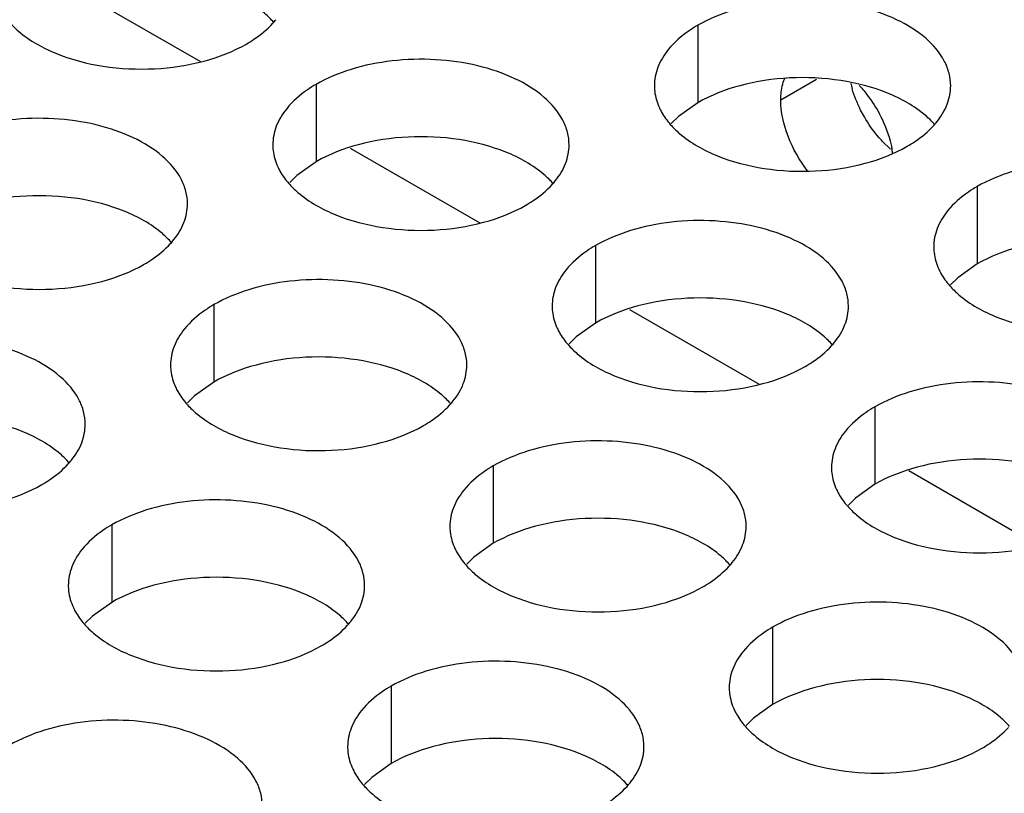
# Model space of a CAD drawing. Header units: inches. Extents: x 0 to 34, y 0 to 22.
# Tile 105 of 164: x 17.841 to 18.007, y 19.434 to 19.565. Entities that reach past the tile are written whole.
import ezdxf

# ---------------------------------------------------------------- set-up
doc = ezdxf.new("R2010")
doc.units = ezdxf.units.IN
doc.header["$LTSCALE"] = 1.87
doc.header["$MEASUREMENT"] = 0
doc.layers.get('0').update_dxf_attribs({"linetype": 'CONTINUOUS'})
doc.layers.add('02___PRT_ALL_AXES', color=7, linetype='CONTINUOUS')

msp = doc.modelspace()

# ---------------------------------------------------------------- linework, layer by layer
at = {"color": 7, "linetype": 'CONTINUOUS'}
for p, q in [((17.849493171, 19.5704490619), (17.8713761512, 19.5578141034)), ((17.896633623, 19.5432307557), (17.9185166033, 19.5305957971)), ((17.9437740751, 19.5160124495), (17.9656570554, 19.5033774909)), ((17.9909145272, 19.4887941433), (18.0127975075, 19.4761591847))]:
    msp.add_line(p, q, dxfattribs=at)
at = {"layer": '02___PRT_ALL_AXES', "color": 7, "linetype": 'CONTINUOUS'}
for p, q in [((17.9553176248, 19.5639479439), (17.9553176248, 19.5508844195)), ((17.8909225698, 19.5539853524), (17.8909225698, 19.5409218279)), ((17.9753748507, 19.5548270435), (17.9693279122, 19.551335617)), ((17.9553176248, 19.5508844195), (17.9520634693, 19.5485679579)), ((17.9520634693, 19.5485679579), (17.9508521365, 19.5473773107)), ((17.8909225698, 19.5409218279), (17.8876684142, 19.5386053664)), ((17.8876684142, 19.5386053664), (17.8864570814, 19.5374147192)), ((18.0024580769, 19.5367296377), (18.0024580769, 19.5236661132)), ((17.9380630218, 19.5267670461), (17.9380630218, 19.5137035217)), ((18.0024580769, 19.5236661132), (17.9992039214, 19.5213496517)), ((17.9992039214, 19.5213496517), (17.9979925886, 19.5201590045)), ((17.8736679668, 19.5168044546), (17.8736679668, 19.5037409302)), ((17.9380630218, 19.5137035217), (17.9348088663, 19.5113870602)), ((17.9348088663, 19.5113870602), (17.9335975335, 19.5101964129)), ((17.8736679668, 19.5037409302), (17.8704138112, 19.5014244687)), ((17.8704138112, 19.5014244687), (17.8692024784, 19.5002338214)), ((17.9852034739, 19.4995487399), (17.9852034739, 19.4864852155)), ((17.9208084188, 19.4895861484), (17.9208084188, 19.476522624)), ((17.9852034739, 19.4864852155), (17.9819493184, 19.484168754)), ((17.9819493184, 19.484168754), (17.9807379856, 19.4829781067)), ((17.8564133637, 19.4796235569), (17.8564133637, 19.4665600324)), ((17.9208084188, 19.476522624), (17.9175542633, 19.4742061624)), ((17.9175542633, 19.4742061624), (17.9163429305, 19.4730155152)), ((17.8564133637, 19.4665600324), (17.8531592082, 19.4642435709)), ((17.8531592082, 19.4642435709), (17.8519478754, 19.4630529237)), ((17.9679488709, 19.4623678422), (17.9679488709, 19.4493043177)), ((17.9035538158, 19.4524052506), (17.9035538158, 19.4393417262)), ((17.9679488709, 19.4493043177), (17.9646947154, 19.4469878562)), ((17.9646947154, 19.4469878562), (17.9634833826, 19.445797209)), ((17.9035538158, 19.4393417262), (17.9002996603, 19.4370252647)), ((17.9002996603, 19.4370252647), (17.8990883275, 19.4358346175))]:
    msp.add_line(p, q, dxfattribs=at)
at = {"layer": '02___PRT_ALL_AXES', "color": 3, "linetype": 'CONTINUOUS'}
msp.add_line((17.9878620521, 19.5430402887), (17.9865132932, 19.544331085), dxfattribs=at)
for centre, radius, start, end in [((17.8735189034, 19.5734740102), 0.0136346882, 317.6962685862, 321.0162667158), ((17.9998012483, 19.5587212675), 0.019231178, 193.694544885, 196.5380706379), ((17.9850544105, 19.5562182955), 0.0136346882, 317.6962685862, 321.0162667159), ((17.9206593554, 19.546255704), 0.0136346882, 317.696268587, 321.0162667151), ((17.8562643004, 19.5362931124), 0.0136346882, 317.6962685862, 321.0162667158), ((17.9677998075, 19.5190373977), 0.0136346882, 317.6962685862, 321.0162667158), ((17.9034047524, 19.5090748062), 0.0136346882, 317.6962685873, 321.0162667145), ((17.8390096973, 19.4991122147), 0.0136346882, 317.6962685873, 321.0162667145), ((17.9505452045, 19.4818565), 0.0136346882, 317.696268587, 321.0162667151), ((17.8861501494, 19.4718939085), 0.0136346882, 317.6962685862, 321.0162667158), ((17.9332906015, 19.4446756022), 0.0136346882, 317.696268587, 321.0162667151)]:
    msp.add_arc(centre, radius, start, end, dxfattribs=at)
at = {"layer": '02___PRT_ALL_AXES', "color": 7, "linetype": 'CONTINUOUS'}
msp.add_arc((17.9713864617, 19.5399701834), 0.0169854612, 8.2131773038, 10.8268831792, dxfattribs=at)
for points, knots in [([(17.8837752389, 19.564439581), (17.8832967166, 19.5649869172), (17.8809919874, 19.5672397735), (17.8781034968, 19.5688258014), (17.8757991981, 19.5697574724)], [0, 0, 0, 0, 0.2263074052, 1, 1, 1, 1]), ([(17.9873347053, 19.5525017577), (17.9848163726, 19.5535199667), (17.9793337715, 19.5549310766), (17.9708607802, 19.5553400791), (17.9626267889, 19.5541210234), (17.9575321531, 19.5521630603), (17.9553176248, 19.5508844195)], [0, 0, 0, 0, 0.2471885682, 0.5098846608, 0.7673009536, 1, 1, 1, 1]), ([(17.9693279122, 19.551335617), (17.9693279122, 19.5516680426), (17.9693775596, 19.5529000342), (17.969634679, 19.5541350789), (17.9699845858, 19.5549660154)], [0, 0, 0, 0, 0.2693821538, 1, 1, 1, 1]), ([(17.9825599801, 19.5538032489), (17.9828428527, 19.5535010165), (17.9839591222, 19.5522309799), (17.9849268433, 19.5508316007), (17.9855652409, 19.5497263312)], [0, 0, 0, 0, 0.2448951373, 1, 1, 1, 1]), ([(17.9953107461, 19.5471838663), (17.9948322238, 19.5477312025), (17.9925274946, 19.5499840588), (17.9896390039, 19.5515700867), (17.9873347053, 19.5525017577)], [0, 0, 0, 0, 0.2263074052, 1, 1, 1, 1]), ([(17.9739072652, 19.5393018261), (17.9725064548, 19.5410925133), (17.9703319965, 19.5449233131), (17.9693279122, 19.5492631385), (17.9693279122, 19.551335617)], [0, 0, 0, 0, 0.5231279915, 1, 1, 1, 1]), ([(17.9855652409, 19.5497263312), (17.9858681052, 19.5492019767), (17.98696159, 19.5471241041), (17.9877426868, 19.544872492), (17.9880695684, 19.5431607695)], [0, 0, 0, 0, 0.2578735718, 1, 1, 1, 1]), ([(17.9229396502, 19.5425391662), (17.9204213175, 19.5435573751), (17.9149387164, 19.5449684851), (17.9064657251, 19.5453774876), (17.8982317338, 19.5441584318), (17.893137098, 19.5422004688), (17.8909225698, 19.5409218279)], [0, 0, 0, 0, 0.2471885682, 0.5098846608, 0.7673009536, 1, 1, 1, 1]), ([(17.930915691, 19.5372212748), (17.9304371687, 19.5377686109), (17.9281324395, 19.5400214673), (17.9252439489, 19.5416074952), (17.9229396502, 19.5425391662)], [0, 0, 0, 0, 0.2263074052, 1, 1, 1, 1]), ([(17.8585445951, 19.5325765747), (17.8560262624, 19.5335947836), (17.8505436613, 19.5350058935), (17.8420706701, 19.5354148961), (17.8338366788, 19.5341958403), (17.828742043, 19.5322378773), (17.8265275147, 19.5309592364)], [0, 0, 0, 0, 0.2471885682, 0.5098846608, 0.7673009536, 1, 1, 1, 1]), ([(17.8665206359, 19.5272586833), (17.8660421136, 19.5278060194), (17.8637373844, 19.5300588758), (17.8608488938, 19.5316449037), (17.8585445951, 19.5325765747)], [0, 0, 0, 0, 0.2263074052, 1, 1, 1, 1]), ([(18.0344751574, 19.5252834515), (18.0319568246, 19.5263016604), (18.0264742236, 19.5277127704), (18.0180012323, 19.5281217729), (18.009767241, 19.5269027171), (18.0046726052, 19.5249447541), (18.0024580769, 19.5236661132)], [0, 0, 0, 0, 0.2471885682, 0.5098846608, 0.7673009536, 1, 1, 1, 1]), ([(17.9700801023, 19.51532086), (17.9675617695, 19.5163390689), (17.9620791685, 19.5177501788), (17.9536061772, 19.5181591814), (17.9453721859, 19.5169401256), (17.9402775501, 19.5149821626), (17.9380630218, 19.5137035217)], [0, 0, 0, 0, 0.2471885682, 0.5098846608, 0.7673009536, 1, 1, 1, 1]), ([(17.9780561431, 19.5100029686), (17.9775776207, 19.5105503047), (17.9752728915, 19.5128031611), (17.9723844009, 19.514389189), (17.9700801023, 19.51532086)], [0, 0, 0, 0, 0.2263074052, 1, 1, 1, 1]), ([(17.9056850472, 19.5053582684), (17.9031667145, 19.5063764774), (17.8976841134, 19.5077875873), (17.8892111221, 19.5081965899), (17.8809771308, 19.5069775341), (17.875882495, 19.5050195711), (17.8736679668, 19.5037409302)], [0, 0, 0, 0, 0.2471885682, 0.5098846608, 0.7673009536, 1, 1, 1, 1]), ([(17.913661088, 19.500040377), (17.9131825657, 19.5005877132), (17.9108778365, 19.5028405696), (17.9079893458, 19.5044265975), (17.9056850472, 19.5053582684)], [0, 0, 0, 0, 0.2263074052, 1, 1, 1, 1]), ([(17.8412899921, 19.4953956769), (17.8387716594, 19.4964138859), (17.8332890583, 19.4978249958), (17.8248160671, 19.4982339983), (17.8165820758, 19.4970149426), (17.81148744, 19.4950569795), (17.8092729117, 19.4937783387)], [0, 0, 0, 0, 0.2471885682, 0.5098846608, 0.7673009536, 1, 1, 1, 1]), ([(17.8492660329, 19.4900777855), (17.8487875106, 19.4906251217), (17.8464827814, 19.492877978), (17.8435942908, 19.4944640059), (17.8412899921, 19.4953956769)], [0, 0, 0, 0, 0.2263074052, 1, 1, 1, 1]), ([(18.0172205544, 19.4881025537), (18.0147022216, 19.4891207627), (18.0092196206, 19.4905318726), (18.0007466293, 19.4909408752), (17.992512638, 19.4897218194), (17.9874180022, 19.4877638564), (17.9852034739, 19.4864852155)], [0, 0, 0, 0, 0.2471885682, 0.5098846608, 0.7673009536, 1, 1, 1, 1]), ([(17.9528254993, 19.4781399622), (17.9503071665, 19.4791581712), (17.9448245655, 19.4805692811), (17.9363515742, 19.4809782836), (17.9281175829, 19.4797592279), (17.9230229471, 19.4778012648), (17.9208084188, 19.476522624)], [0, 0, 0, 0, 0.2471885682, 0.5098846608, 0.7673009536, 1, 1, 1, 1]), ([(17.9608015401, 19.4728220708), (17.9603230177, 19.473369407), (17.9580182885, 19.4756222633), (17.9551297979, 19.4772082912), (17.9528254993, 19.4781399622)], [0, 0, 0, 0, 0.2263074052, 1, 1, 1, 1]), ([(17.8884304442, 19.4681773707), (17.8859121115, 19.4691955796), (17.8804295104, 19.4706066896), (17.8719565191, 19.4710156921), (17.8637225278, 19.4697966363), (17.858627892, 19.4678386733), (17.8564133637, 19.4665600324)], [0, 0, 0, 0, 0.2471885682, 0.5098846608, 0.7673009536, 1, 1, 1, 1]), ([(17.896406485, 19.4628594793), (17.8959279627, 19.4634068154), (17.8936232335, 19.4656596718), (17.8907347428, 19.4672456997), (17.8884304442, 19.4681773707)], [0, 0, 0, 0, 0.2263074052, 1, 1, 1, 1]), ([(17.9999659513, 19.450921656), (17.9974476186, 19.4519398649), (17.9919650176, 19.4533509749), (17.9834920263, 19.4537599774), (17.975258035, 19.4525409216), (17.9701633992, 19.4505829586), (17.9679488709, 19.4493043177)], [0, 0, 0, 0, 0.2471885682, 0.5098846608, 0.7673009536, 1, 1, 1, 1]), ([(18.0079419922, 19.4456037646), (18.0074634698, 19.4461511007), (18.0051587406, 19.4484039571), (18.00227025, 19.449989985), (17.9999659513, 19.450921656)], [0, 0, 0, 0, 0.2263074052, 1, 1, 1, 1]), ([(17.9355708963, 19.4409590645), (17.9330525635, 19.4419772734), (17.9275699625, 19.4433883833), (17.9190969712, 19.4437973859), (17.9108629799, 19.4425783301), (17.9057683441, 19.4406203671), (17.9035538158, 19.4393417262)], [0, 0, 0, 0, 0.2471885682, 0.5098846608, 0.7673009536, 1, 1, 1, 1]), ([(17.9435469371, 19.4356411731), (17.9430684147, 19.4361885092), (17.9407636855, 19.4384413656), (17.9378751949, 19.4400273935), (17.9355708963, 19.4409590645)], [0, 0, 0, 0, 0.2263074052, 1, 1, 1, 1])]:
    msp.add_open_spline(points, degree=3, knots=knots, dxfattribs=at)
at = {"layer": '02___PRT_ALL_AXES', "color": 3, "linetype": 'CONTINUOUS'}
for points, knots in [([(17.9979943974, 19.553731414), (17.9979946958, 19.5544433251), (17.9978062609, 19.5559025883), (17.9966554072, 19.5588135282), (17.9937314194, 19.562174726), (17.9887108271, 19.5652241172), (17.982443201, 19.5673239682), (17.9754164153, 19.5683098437), (17.9681904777, 19.5681131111), (17.9613601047, 19.5667448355), (17.9571681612, 19.5650164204), (17.9553176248, 19.5639479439)], [0, 0, 0, 0, 0.0428834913, 0.0875237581, 0.1869142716, 0.3042190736, 0.4379395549, 0.5823561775, 0.7295584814, 0.8712822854, 1, 1, 1, 1]), ([(17.8391443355, 19.5644904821), (17.8396228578, 19.5639431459), (17.841927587, 19.5616902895), (17.8448160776, 19.5601042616), (17.8471203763, 19.5591725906)], [0, 0, 0, 0, 0.2263074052, 1, 1, 1, 1]), ([(17.8791374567, 19.5607899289), (17.8795733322, 19.5610415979), (17.881183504, 19.5620428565), (17.8826655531, 19.5632660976), (17.8836029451, 19.5642970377)], [0, 0, 0, 0, 0.2653620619, 1, 1, 1, 1]), ([(17.9553176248, 19.5639479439), (17.9548165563, 19.5636586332), (17.9529907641, 19.5625109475), (17.9513306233, 19.5610695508), (17.9503375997, 19.5598414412)], [0, 0, 0, 0, 0.2681225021, 1, 1, 1, 1]), ([(17.8471203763, 19.5591725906), (17.849638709, 19.5581543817), (17.8551213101, 19.5567432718), (17.8635943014, 19.5563342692), (17.8718282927, 19.557553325), (17.8769229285, 19.559511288), (17.8791374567, 19.5607899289)], [0, 0, 0, 0, 0.2471885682, 0.5098846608, 0.7673009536, 1, 1, 1, 1]), ([(17.9335993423, 19.5437688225), (17.9335996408, 19.5444807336), (17.9334112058, 19.5459399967), (17.9322603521, 19.5488509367), (17.9293363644, 19.5522121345), (17.924315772, 19.5552615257), (17.9180481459, 19.5573613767), (17.9110213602, 19.5583472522), (17.9037954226, 19.5581505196), (17.8969650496, 19.556782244), (17.8927731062, 19.5550538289), (17.8909225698, 19.5539853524)], [0, 0, 0, 0, 0.0428834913, 0.0875237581, 0.1869142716, 0.3042190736, 0.4379395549, 0.5823561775, 0.7295584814, 0.8712822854, 1, 1, 1, 1]), ([(17.9503375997, 19.5598414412), (17.9496148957, 19.5589476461), (17.9484394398, 19.5570315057), (17.947996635, 19.5548088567), (17.9479961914, 19.5537507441)], [0, 0, 0, 0, 0.520681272, 1, 1, 1, 1]), ([(17.8909225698, 19.5539853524), (17.8904215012, 19.5536960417), (17.8885957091, 19.552548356), (17.8869355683, 19.5511069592), (17.8859425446, 19.5498788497)], [0, 0, 0, 0, 0.2681225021, 1, 1, 1, 1]), ([(17.9479961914, 19.5537507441), (17.9479960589, 19.5534347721), (17.9480677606, 19.5521488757), (17.9484388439, 19.5508852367), (17.9488471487, 19.5500051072)], [0, 0, 0, 0, 0.2456633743, 1, 1, 1, 1]), ([(17.9834275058, 19.5484935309), (17.9832077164, 19.5488740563), (17.982385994, 19.5503958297), (17.9817325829, 19.5520104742), (17.9813656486, 19.553247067)], [0, 0, 0, 0, 0.2541104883, 1, 1, 1, 1]), ([(17.995652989, 19.5476407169), (17.9963756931, 19.5485345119), (17.997551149, 19.5504506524), (17.9979939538, 19.5526733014), (17.9979943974, 19.553731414)], [0, 0, 0, 0, 0.520681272, 1, 1, 1, 1]), ([(17.9488471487, 19.5500051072), (17.9489593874, 19.549763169), (17.9494666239, 19.5487756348), (17.9501251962, 19.5478691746), (17.9506798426, 19.5472347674)], [0, 0, 0, 0, 0.2404086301, 1, 1, 1, 1]), ([(17.8692042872, 19.533806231), (17.8692045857, 19.5345181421), (17.8690161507, 19.5359774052), (17.867865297, 19.5388883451), (17.8649413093, 19.5422495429), (17.859920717, 19.5452989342), (17.8536530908, 19.5473987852), (17.8466263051, 19.5483846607), (17.8394003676, 19.548187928), (17.8325699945, 19.5468196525), (17.8283780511, 19.5450912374), (17.8265275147, 19.5440227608)], [0, 0, 0, 0, 0.0428834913, 0.0875237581, 0.1869142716, 0.3042190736, 0.4379395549, 0.5823561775, 0.7295584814, 0.8712822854, 1, 1, 1, 1]), ([(17.8859425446, 19.5498788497), (17.8852198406, 19.5489850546), (17.8840443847, 19.5470689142), (17.8836015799, 19.5448462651), (17.8836011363, 19.5437881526)], [0, 0, 0, 0, 0.520681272, 1, 1, 1, 1]), ([(17.9865132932, 19.544331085), (17.9862223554, 19.5446382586), (17.9850738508, 19.5459319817), (17.9840808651, 19.547362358), (17.9834275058, 19.5484935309)], [0, 0, 0, 0, 0.2446439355, 1, 1, 1, 1]), ([(17.9506798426, 19.5472347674), (17.951158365, 19.5466874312), (17.9534630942, 19.5444345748), (17.9563515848, 19.5428485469), (17.9586558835, 19.5419168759)], [0, 0, 0, 0, 0.2263074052, 1, 1, 1, 1]), ([(17.9906729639, 19.5435342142), (17.9911088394, 19.5437858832), (17.9927190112, 19.5447871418), (17.9942010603, 19.5460103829), (17.9951384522, 19.547041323)], [0, 0, 0, 0, 0.2653620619, 1, 1, 1, 1]), ([(17.8836011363, 19.5437881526), (17.8836010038, 19.5434721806), (17.8836727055, 19.5421862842), (17.8840437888, 19.5409226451), (17.8844520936, 19.5400425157)], [0, 0, 0, 0, 0.2456633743, 1, 1, 1, 1]), ([(17.931257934, 19.5376781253), (17.931980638, 19.5385719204), (17.9331560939, 19.5404880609), (17.9335988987, 19.5427107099), (17.9335993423, 19.5437688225)], [0, 0, 0, 0, 0.520681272, 1, 1, 1, 1]), ([(17.9586558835, 19.5419168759), (17.9611742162, 19.540898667), (17.9666568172, 19.5394875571), (17.9751298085, 19.5390785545), (17.9833637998, 19.5402976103), (17.9884584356, 19.5422555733), (17.9906729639, 19.5435342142)], [0, 0, 0, 0, 0.2471885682, 0.5098846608, 0.7673009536, 1, 1, 1, 1]), ([(17.8844520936, 19.5400425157), (17.8845643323, 19.5398005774), (17.8850715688, 19.5388130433), (17.8857301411, 19.5379065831), (17.8862847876, 19.5372721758)], [0, 0, 0, 0, 0.2404086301, 1, 1, 1, 1]), ([(18.0451348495, 19.5265131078), (18.0451351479, 19.5272250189), (18.0449467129, 19.528684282), (18.0437958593, 19.531595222), (18.0408718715, 19.5349564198), (18.0358512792, 19.538005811), (18.0295836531, 19.540105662), (18.0225568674, 19.5410915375), (18.0153309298, 19.5408948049), (18.0085005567, 19.5395265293), (18.0043086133, 19.5377981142), (18.0024580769, 19.5367296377)], [0, 0, 0, 0, 0.0428834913, 0.0875237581, 0.1869142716, 0.3042190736, 0.4379395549, 0.5823561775, 0.7295584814, 0.8712822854, 1, 1, 1, 1]), ([(17.8862847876, 19.5372721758), (17.8867633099, 19.5367248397), (17.8890680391, 19.5344719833), (17.8919565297, 19.5328859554), (17.8942608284, 19.5319542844)], [0, 0, 0, 0, 0.2263074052, 1, 1, 1, 1]), ([(17.9262779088, 19.5335716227), (17.9267137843, 19.5338232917), (17.9283239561, 19.5348245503), (17.9298060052, 19.5360477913), (17.9307433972, 19.5370787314)], [0, 0, 0, 0, 0.2653620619, 1, 1, 1, 1]), ([(18.0024580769, 19.5367296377), (18.0019570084, 19.536440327), (18.0001312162, 19.5352926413), (17.9984710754, 19.5338512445), (17.9974780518, 19.532623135)], [0, 0, 0, 0, 0.2681225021, 1, 1, 1, 1]), ([(17.8668628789, 19.5277155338), (17.8675855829, 19.5286093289), (17.8687610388, 19.5305254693), (17.8692038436, 19.5327481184), (17.8692042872, 19.533806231)], [0, 0, 0, 0, 0.520681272, 1, 1, 1, 1]), ([(17.8942608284, 19.5319542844), (17.8967791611, 19.5309360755), (17.9022617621, 19.5295249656), (17.9107347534, 19.529115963), (17.9189687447, 19.5303350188), (17.9240633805, 19.5322929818), (17.9262779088, 19.5335716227)], [0, 0, 0, 0, 0.2471885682, 0.5098846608, 0.7673009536, 1, 1, 1, 1]), ([(17.9974780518, 19.532623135), (17.9967553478, 19.5317293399), (17.9955798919, 19.5298131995), (17.9951370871, 19.5275905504), (17.9951366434, 19.5265324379)], [0, 0, 0, 0, 0.520681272, 1, 1, 1, 1]), ([(17.9807397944, 19.5165505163), (17.9807400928, 19.5172624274), (17.9805516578, 19.5187216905), (17.9794008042, 19.5216326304), (17.9764768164, 19.5249938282), (17.9714562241, 19.5280432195), (17.965188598, 19.5301430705), (17.9581618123, 19.531128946), (17.9509358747, 19.5309322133), (17.9441055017, 19.5295639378), (17.9399135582, 19.5278355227), (17.9380630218, 19.5267670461)], [0, 0, 0, 0, 0.0428834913, 0.0875237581, 0.1869142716, 0.3042190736, 0.4379395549, 0.5823561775, 0.7295584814, 0.8712822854, 1, 1, 1, 1]), ([(17.8618828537, 19.5236090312), (17.8623187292, 19.5238607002), (17.863928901, 19.5248619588), (17.8654109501, 19.5260851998), (17.8663483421, 19.5271161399)], [0, 0, 0, 0, 0.2653620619, 1, 1, 1, 1]), ([(17.9380630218, 19.5267670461), (17.9375619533, 19.5264777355), (17.9357361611, 19.5253300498), (17.9340760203, 19.523888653), (17.9330829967, 19.5226605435)], [0, 0, 0, 0, 0.2681225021, 1, 1, 1, 1]), ([(17.9951366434, 19.5265324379), (17.995136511, 19.5262164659), (17.9952082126, 19.5249305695), (17.9955792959, 19.5236669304), (17.9959876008, 19.522786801)], [0, 0, 0, 0, 0.2456633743, 1, 1, 1, 1]), ([(17.8298657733, 19.5219916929), (17.832384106, 19.5209734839), (17.8378667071, 19.519562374), (17.8463396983, 19.5191533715), (17.8545736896, 19.5203724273), (17.8596683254, 19.5223303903), (17.8618828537, 19.5236090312)], [0, 0, 0, 0, 0.2471885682, 0.5098846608, 0.7673009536, 1, 1, 1, 1]), ([(17.9330829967, 19.5226605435), (17.9323602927, 19.5217667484), (17.9311848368, 19.519850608), (17.930742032, 19.5176279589), (17.9307415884, 19.5165698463)], [0, 0, 0, 0, 0.520681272, 1, 1, 1, 1]), ([(17.9959876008, 19.522786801), (17.9960998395, 19.5225448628), (17.996607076, 19.5215573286), (17.9972656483, 19.5206508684), (17.9978202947, 19.5200164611)], [0, 0, 0, 0, 0.2404086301, 1, 1, 1, 1]), ([(17.9163447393, 19.5065879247), (17.9163450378, 19.5072998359), (17.9161566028, 19.508759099), (17.9150057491, 19.5116700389), (17.9120817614, 19.5150312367), (17.907061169, 19.518080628), (17.9007935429, 19.520180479), (17.8937667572, 19.5211663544), (17.8865408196, 19.5209696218), (17.8797104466, 19.5196013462), (17.8755185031, 19.5178729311), (17.8736679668, 19.5168044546)], [0, 0, 0, 0, 0.0428834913, 0.0875237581, 0.1869142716, 0.3042190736, 0.4379395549, 0.5823561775, 0.7295584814, 0.8712822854, 1, 1, 1, 1]), ([(17.9978202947, 19.5200164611), (17.9982988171, 19.519469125), (18.0006035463, 19.5172162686), (18.0034920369, 19.5156302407), (18.0057963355, 19.5146985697)], [0, 0, 0, 0, 0.2263074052, 1, 1, 1, 1]), ([(17.8736679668, 19.5168044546), (17.8731668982, 19.5165151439), (17.871341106, 19.5153674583), (17.8696809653, 19.5139260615), (17.8686879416, 19.512697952)], [0, 0, 0, 0, 0.2681225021, 1, 1, 1, 1]), ([(17.9307415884, 19.5165698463), (17.9307414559, 19.5162538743), (17.9308131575, 19.514967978), (17.9311842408, 19.5137043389), (17.9315925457, 19.5128242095)], [0, 0, 0, 0, 0.2456633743, 1, 1, 1, 1]), ([(17.978398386, 19.5104598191), (17.97912109, 19.5113536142), (17.980296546, 19.5132697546), (17.9807393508, 19.5154924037), (17.9807397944, 19.5165505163)], [0, 0, 0, 0, 0.520681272, 1, 1, 1, 1]), ([(18.0057963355, 19.5146985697), (18.0083146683, 19.5136803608), (18.0137972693, 19.5122692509), (18.0222702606, 19.5118602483), (18.0305042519, 19.5130793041), (18.0355988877, 19.5150372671), (18.037813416, 19.516315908)], [0, 0, 0, 0, 0.2471885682, 0.5098846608, 0.7673009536, 1, 1, 1, 1]), ([(17.8686879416, 19.512697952), (17.8679652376, 19.5118041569), (17.8667897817, 19.5098880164), (17.8663469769, 19.5076653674), (17.8663465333, 19.5066072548)], [0, 0, 0, 0, 0.520681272, 1, 1, 1, 1]), ([(17.9315925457, 19.5128242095), (17.9317047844, 19.5125822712), (17.9322120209, 19.5115947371), (17.9328705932, 19.5106882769), (17.9334252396, 19.5100538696)], [0, 0, 0, 0, 0.2404086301, 1, 1, 1, 1]), ([(17.8519496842, 19.4966253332), (17.8519499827, 19.4973372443), (17.8517615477, 19.4987965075), (17.850610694, 19.5017074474), (17.8476867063, 19.5050686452), (17.842666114, 19.5081180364), (17.8363984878, 19.5102178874), (17.8293717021, 19.5112037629), (17.8221457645, 19.5110070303), (17.8153153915, 19.5096387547), (17.8111234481, 19.5079103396), (17.8092729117, 19.5068418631)], [0, 0, 0, 0, 0.0428834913, 0.0875237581, 0.1869142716, 0.3042190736, 0.4379395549, 0.5823561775, 0.7295584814, 0.8712822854, 1, 1, 1, 1]), ([(17.9334252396, 19.5100538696), (17.933903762, 19.5095065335), (17.9362084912, 19.5072536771), (17.9390969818, 19.5056676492), (17.9414012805, 19.5047359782)], [0, 0, 0, 0, 0.2263074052, 1, 1, 1, 1]), ([(17.9734183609, 19.5063533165), (17.9738542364, 19.5066049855), (17.9754644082, 19.5076062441), (17.9769464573, 19.5088294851), (17.9778838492, 19.5098604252)], [0, 0, 0, 0, 0.2653620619, 1, 1, 1, 1]), ([(17.8663465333, 19.5066072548), (17.8663464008, 19.5062912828), (17.8664181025, 19.5050053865), (17.8667891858, 19.5037417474), (17.8671974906, 19.502861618)], [0, 0, 0, 0, 0.2456633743, 1, 1, 1, 1]), ([(17.914003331, 19.5004972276), (17.914726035, 19.5013910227), (17.9159014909, 19.5033071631), (17.9163442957, 19.5055298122), (17.9163447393, 19.5065879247)], [0, 0, 0, 0, 0.520681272, 1, 1, 1, 1]), ([(17.9414012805, 19.5047359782), (17.9439196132, 19.5037177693), (17.9494022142, 19.5023066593), (17.9578752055, 19.5018976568), (17.9661091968, 19.5031167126), (17.9712038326, 19.5050746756), (17.9734183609, 19.5063533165)], [0, 0, 0, 0, 0.2471885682, 0.5098846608, 0.7673009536, 1, 1, 1, 1]), ([(18.0278802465, 19.48933221), (18.0278805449, 19.4900441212), (18.0276921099, 19.4915033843), (18.0265412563, 19.4944143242), (18.0236172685, 19.497775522), (18.0185966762, 19.5008249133), (18.01232905, 19.5029247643), (18.0053022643, 19.5039106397), (17.9980763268, 19.5037139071), (17.9912459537, 19.5023456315), (17.9870540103, 19.5006172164), (17.9852034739, 19.4995487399)], [0, 0, 0, 0, 0.0428834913, 0.0875237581, 0.1869142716, 0.3042190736, 0.4379395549, 0.5823561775, 0.7295584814, 0.8712822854, 1, 1, 1, 1]), ([(17.8671974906, 19.502861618), (17.8673097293, 19.5026196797), (17.8678169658, 19.5016321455), (17.8684755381, 19.5007256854), (17.8690301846, 19.5000912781)], [0, 0, 0, 0, 0.2404086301, 1, 1, 1, 1]), ([(17.8690301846, 19.5000912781), (17.8695087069, 19.4995439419), (17.8718134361, 19.4972910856), (17.8747019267, 19.4957050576), (17.8770062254, 19.4947733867)], [0, 0, 0, 0, 0.2263074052, 1, 1, 1, 1]), ([(17.9090233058, 19.4963907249), (17.9094591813, 19.496642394), (17.9110693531, 19.4976436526), (17.9125514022, 19.4988668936), (17.9134887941, 19.4998978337)], [0, 0, 0, 0, 0.2653620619, 1, 1, 1, 1]), ([(17.9852034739, 19.4995487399), (17.9847024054, 19.4992594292), (17.9828766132, 19.4981117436), (17.9812164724, 19.4966703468), (17.9802234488, 19.4954422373)], [0, 0, 0, 0, 0.2681225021, 1, 1, 1, 1]), ([(17.8496082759, 19.4905346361), (17.8503309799, 19.4914284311), (17.8515064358, 19.4933445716), (17.8519492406, 19.4955672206), (17.8519496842, 19.4966253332)], [0, 0, 0, 0, 0.520681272, 1, 1, 1, 1]), ([(17.8770062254, 19.4947733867), (17.8795245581, 19.4937551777), (17.8850071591, 19.4923440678), (17.8934801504, 19.4919350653), (17.9017141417, 19.493154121), (17.9068087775, 19.4951120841), (17.9090233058, 19.4963907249)], [0, 0, 0, 0, 0.2471885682, 0.5098846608, 0.7673009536, 1, 1, 1, 1]), ([(17.9802234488, 19.4954422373), (17.9795007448, 19.4945484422), (17.9783252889, 19.4926323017), (17.9778824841, 19.4904096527), (17.9778820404, 19.4893515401)], [0, 0, 0, 0, 0.520681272, 1, 1, 1, 1]), ([(17.9634851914, 19.4793696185), (17.9634854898, 19.4800815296), (17.9632970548, 19.4815407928), (17.9621462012, 19.4844517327), (17.9592222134, 19.4878129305), (17.9542016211, 19.4908623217), (17.947933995, 19.4929621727), (17.9409072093, 19.4939480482), (17.9336812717, 19.4937513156), (17.9268508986, 19.49238304), (17.9226589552, 19.4906546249), (17.9208084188, 19.4895861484)], [0, 0, 0, 0, 0.0428834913, 0.0875237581, 0.1869142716, 0.3042190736, 0.4379395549, 0.5823561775, 0.7295584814, 0.8712822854, 1, 1, 1, 1]), ([(17.8446282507, 19.4864281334), (17.8450641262, 19.4866798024), (17.846674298, 19.487681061), (17.8481563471, 19.4889043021), (17.8490937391, 19.4899352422)], [0, 0, 0, 0, 0.2653620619, 1, 1, 1, 1]), ([(17.9208084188, 19.4895861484), (17.9203073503, 19.4892968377), (17.9184815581, 19.488149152), (17.9168214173, 19.4867077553), (17.9158283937, 19.4854796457)], [0, 0, 0, 0, 0.2681225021, 1, 1, 1, 1]), ([(17.9778820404, 19.4893515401), (17.977881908, 19.4890355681), (17.9779536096, 19.4877496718), (17.9783246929, 19.4864860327), (17.9787329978, 19.4856059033)], [0, 0, 0, 0, 0.2456633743, 1, 1, 1, 1]), ([(17.8126111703, 19.4848107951), (17.815129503, 19.4837925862), (17.820612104, 19.4823814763), (17.8290850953, 19.4819724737), (17.8373190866, 19.4831915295), (17.8424137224, 19.4851494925), (17.8446282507, 19.4864281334)], [0, 0, 0, 0, 0.2471885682, 0.5098846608, 0.7673009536, 1, 1, 1, 1]), ([(17.9158283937, 19.4854796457), (17.9151056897, 19.4845858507), (17.9139302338, 19.4826697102), (17.913487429, 19.4804470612), (17.9134869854, 19.4793889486)], [0, 0, 0, 0, 0.520681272, 1, 1, 1, 1]), ([(17.9787329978, 19.4856059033), (17.9788452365, 19.485363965), (17.979352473, 19.4843764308), (17.9800110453, 19.4834699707), (17.9805656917, 19.4828355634)], [0, 0, 0, 0, 0.2404086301, 1, 1, 1, 1]), ([(17.8990901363, 19.469407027), (17.8990904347, 19.4701189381), (17.8989019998, 19.4715782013), (17.8977511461, 19.4744891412), (17.8948271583, 19.477850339), (17.889806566, 19.4808997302), (17.8835389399, 19.4829995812), (17.8765121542, 19.4839854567), (17.8692862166, 19.4837887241), (17.8624558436, 19.4824204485), (17.8582639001, 19.4806920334), (17.8564133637, 19.4796235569)], [0, 0, 0, 0, 0.0428834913, 0.0875237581, 0.1869142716, 0.3042190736, 0.4379395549, 0.5823561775, 0.7295584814, 0.8712822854, 1, 1, 1, 1]), ([(17.9805656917, 19.4828355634), (17.9810442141, 19.4822882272), (17.9833489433, 19.4800353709), (17.9862374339, 19.478449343), (17.9885417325, 19.477517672)], [0, 0, 0, 0, 0.2263074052, 1, 1, 1, 1]), ([(17.8564133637, 19.4796235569), (17.8559122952, 19.4793342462), (17.854086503, 19.4781865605), (17.8524263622, 19.4767451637), (17.8514333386, 19.4755170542)], [0, 0, 0, 0, 0.2681225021, 1, 1, 1, 1]), ([(17.9134869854, 19.4793889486), (17.9134868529, 19.4790729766), (17.9135585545, 19.4777870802), (17.9139296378, 19.4765234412), (17.9143379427, 19.4756433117)], [0, 0, 0, 0, 0.2456633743, 1, 1, 1, 1]), ([(17.961143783, 19.4732789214), (17.961866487, 19.4741727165), (17.963041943, 19.4760888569), (17.9634847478, 19.4783115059), (17.9634851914, 19.4793696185)], [0, 0, 0, 0, 0.520681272, 1, 1, 1, 1]), ([(17.9885417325, 19.477517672), (17.9910600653, 19.476499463), (17.9965426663, 19.4750883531), (18.0050156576, 19.4746793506), (18.0132496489, 19.4758984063), (18.0183442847, 19.4778563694), (18.020558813, 19.4791350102)], [0, 0, 0, 0, 0.2471885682, 0.5098846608, 0.7673009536, 1, 1, 1, 1]), ([(17.8514333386, 19.4755170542), (17.8507106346, 19.4746232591), (17.8495351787, 19.4727071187), (17.8490923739, 19.4704844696), (17.8490919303, 19.4694263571)], [0, 0, 0, 0, 0.520681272, 1, 1, 1, 1]), ([(17.9143379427, 19.4756433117), (17.9144501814, 19.4754013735), (17.9149574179, 19.4744138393), (17.9156159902, 19.4735073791), (17.9161706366, 19.4728729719)], [0, 0, 0, 0, 0.2404086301, 1, 1, 1, 1]), ([(17.9161706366, 19.4728729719), (17.916649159, 19.4723256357), (17.9189538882, 19.4700727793), (17.9218423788, 19.4684867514), (17.9241466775, 19.4675550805)], [0, 0, 0, 0, 0.2263074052, 1, 1, 1, 1]), ([(17.9561637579, 19.4691724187), (17.9565996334, 19.4694240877), (17.9582098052, 19.4704253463), (17.9596918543, 19.4716485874), (17.9606292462, 19.4726795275)], [0, 0, 0, 0, 0.2653620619, 1, 1, 1, 1]), ([(17.8490919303, 19.4694263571), (17.8490917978, 19.4691103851), (17.8491634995, 19.4678244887), (17.8495345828, 19.4665608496), (17.8499428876, 19.4656807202)], [0, 0, 0, 0, 0.2456633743, 1, 1, 1, 1]), ([(17.8967487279, 19.4633163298), (17.897471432, 19.4642101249), (17.8986468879, 19.4661262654), (17.8990896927, 19.4683489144), (17.8990901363, 19.469407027)], [0, 0, 0, 0, 0.520681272, 1, 1, 1, 1]), ([(17.9241466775, 19.4675550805), (17.9266650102, 19.4665368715), (17.9321476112, 19.4651257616), (17.9406206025, 19.464716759), (17.9488545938, 19.4659358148), (17.9539492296, 19.4678937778), (17.9561637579, 19.4691724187)], [0, 0, 0, 0, 0.2471885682, 0.5098846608, 0.7673009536, 1, 1, 1, 1]), ([(17.8499428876, 19.4656807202), (17.8500551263, 19.465438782), (17.8505623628, 19.4644512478), (17.8512209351, 19.4635447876), (17.8517755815, 19.4629103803)], [0, 0, 0, 0, 0.2404086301, 1, 1, 1, 1]), ([(18.0106256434, 19.4521513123), (18.0106259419, 19.4528632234), (18.0104375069, 19.4543224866), (18.0092866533, 19.4572334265), (18.0063626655, 19.4605946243), (18.0013420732, 19.4636440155), (17.995074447, 19.4657438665), (17.9880476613, 19.466729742), (17.9808217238, 19.4665330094), (17.9739913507, 19.4651647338), (17.9697994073, 19.4634363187), (17.9679488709, 19.4623678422)], [0, 0, 0, 0, 0.0428834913, 0.0875237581, 0.1869142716, 0.3042190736, 0.4379395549, 0.5823561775, 0.7295584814, 0.8712822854, 1, 1, 1, 1]), ([(17.8517755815, 19.4629103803), (17.8522541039, 19.4623630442), (17.8545588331, 19.4601101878), (17.8574473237, 19.4585241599), (17.8597516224, 19.4575924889)], [0, 0, 0, 0, 0.2263074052, 1, 1, 1, 1]), ([(17.8917687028, 19.4592098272), (17.8922045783, 19.4594614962), (17.8938147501, 19.4604627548), (17.8952967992, 19.4616859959), (17.8962341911, 19.4627169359)], [0, 0, 0, 0, 0.2653620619, 1, 1, 1, 1]), ([(17.9679488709, 19.4623678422), (17.9674478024, 19.4620785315), (17.9656220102, 19.4609308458), (17.9639618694, 19.459489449), (17.9629688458, 19.4582613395)], [0, 0, 0, 0, 0.2681225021, 1, 1, 1, 1]), ([(17.8597516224, 19.4575924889), (17.8622699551, 19.45657428), (17.8677525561, 19.4551631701), (17.8762255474, 19.4547541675), (17.8844595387, 19.4559732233), (17.8895541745, 19.4579311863), (17.8917687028, 19.4592098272)], [0, 0, 0, 0, 0.2471885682, 0.5098846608, 0.7673009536, 1, 1, 1, 1]), ([(17.9629688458, 19.4582613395), (17.9622461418, 19.4573675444), (17.9610706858, 19.455451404), (17.960627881, 19.4532287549), (17.9606274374, 19.4521706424)], [0, 0, 0, 0, 0.520681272, 1, 1, 1, 1]), ([(17.9462305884, 19.4421887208), (17.9462308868, 19.4429006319), (17.9460424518, 19.444359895), (17.9448915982, 19.4472708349), (17.9419676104, 19.4506320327), (17.9369470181, 19.453681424), (17.930679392, 19.455781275), (17.9236526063, 19.4567671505), (17.9164266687, 19.4565704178), (17.9095962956, 19.4552021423), (17.9054043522, 19.4534737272), (17.9035538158, 19.4524052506)], [0, 0, 0, 0, 0.0428834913, 0.0875237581, 0.1869142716, 0.3042190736, 0.4379395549, 0.5823561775, 0.7295584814, 0.8712822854, 1, 1, 1, 1]), ([(17.9035538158, 19.4524052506), (17.9030527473, 19.45211594), (17.9012269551, 19.4509682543), (17.8995668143, 19.4495268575), (17.8985737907, 19.448298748)], [0, 0, 0, 0, 0.2681225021, 1, 1, 1, 1]), ([(17.9606274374, 19.4521706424), (17.960627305, 19.4518546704), (17.9606990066, 19.450568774), (17.9610700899, 19.4493051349), (17.9614783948, 19.4484250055)], [0, 0, 0, 0, 0.2456633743, 1, 1, 1, 1]), ([(17.8985737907, 19.448298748), (17.8978510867, 19.4474049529), (17.8966756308, 19.4454888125), (17.896232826, 19.4432661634), (17.8962323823, 19.4422080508)], [0, 0, 0, 0, 0.520681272, 1, 1, 1, 1]), ([(17.9614783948, 19.4484250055), (17.9615906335, 19.4481830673), (17.96209787, 19.4471955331), (17.9627564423, 19.4462890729), (17.9633110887, 19.4456546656)], [0, 0, 0, 0, 0.2404086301, 1, 1, 1, 1]), ([(17.8818355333, 19.4322261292), (17.8818358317, 19.4329380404), (17.8816473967, 19.4343973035), (17.8804965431, 19.4373082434), (17.8775725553, 19.4406694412), (17.872551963, 19.4437188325), (17.8662843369, 19.4458186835), (17.8592575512, 19.4468045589), (17.8520316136, 19.4466078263), (17.8452012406, 19.4452395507), (17.8410092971, 19.4435111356), (17.8391587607, 19.4424426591)], [0, 0, 0, 0, 0.0428834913, 0.0875237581, 0.1869142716, 0.3042190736, 0.4379395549, 0.5823561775, 0.7295584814, 0.8712822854, 1, 1, 1, 1]), ([(17.9633110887, 19.4456546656), (17.9637896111, 19.4451073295), (17.9660943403, 19.4428544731), (17.9689828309, 19.4412684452), (17.9712871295, 19.4403367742)], [0, 0, 0, 0, 0.2263074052, 1, 1, 1, 1]), ([(18.00330421, 19.4419541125), (18.0037400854, 19.4422057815), (18.0053502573, 19.4432070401), (18.0068323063, 19.4444302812), (18.0077696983, 19.4454612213)], [0, 0, 0, 0, 0.2653620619, 1, 1, 1, 1]), ([(17.8962323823, 19.4422080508), (17.8962322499, 19.4418920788), (17.8963039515, 19.4406061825), (17.8966750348, 19.4393425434), (17.8970833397, 19.438462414)], [0, 0, 0, 0, 0.2456633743, 1, 1, 1, 1]), ([(17.94388918, 19.4360980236), (17.944611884, 19.4369918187), (17.9457873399, 19.4389079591), (17.9462301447, 19.4411306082), (17.9462305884, 19.4421887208)], [0, 0, 0, 0, 0.520681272, 1, 1, 1, 1]), ([(17.9712871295, 19.4403367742), (17.9738054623, 19.4393185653), (17.9792880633, 19.4379074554), (17.9877610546, 19.4374984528), (17.9959950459, 19.4387175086), (18.0010896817, 19.4406754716), (18.00330421, 19.4419541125)], [0, 0, 0, 0, 0.2471885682, 0.5098846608, 0.7673009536, 1, 1, 1, 1]), ([(17.8970833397, 19.438462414), (17.8971955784, 19.4382204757), (17.8977028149, 19.4372329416), (17.8983613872, 19.4363264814), (17.8989160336, 19.4356920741)], [0, 0, 0, 0, 0.2404086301, 1, 1, 1, 1]), ([(17.8989160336, 19.4356920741), (17.899394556, 19.435144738), (17.9016992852, 19.4328918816), (17.9045877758, 19.4313058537), (17.9068920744, 19.4303741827)], [0, 0, 0, 0, 0.2263074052, 1, 1, 1, 1]), ([(17.9389091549, 19.431991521), (17.9393450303, 19.43224319), (17.9409552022, 19.4332444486), (17.9424372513, 19.4344676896), (17.9433746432, 19.4354986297)], [0, 0, 0, 0, 0.2653620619, 1, 1, 1, 1])]:
    msp.add_open_spline(points, degree=3, knots=knots, dxfattribs=at)

doc.saveas('drawing.dxf')
